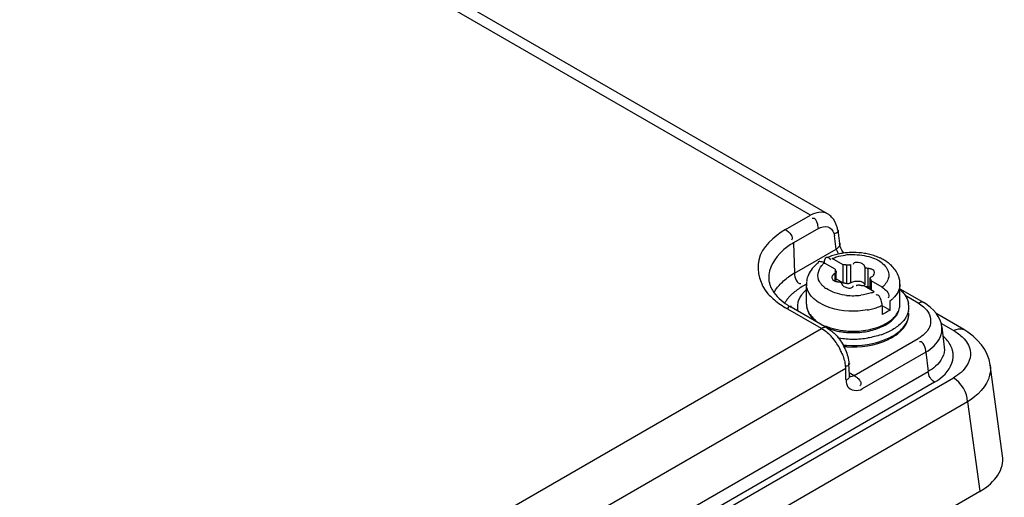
# Model space of a CAD drawing. Header units: inches. Extents: x 0 to 166, y 0 to 117.
# Tile 56 of 80: x 149.476 to 151.216, y 28.946 to 29.79. Entities that reach past the tile are written whole.
import ezdxf

# ---------------------------------------------------------------- set-up
doc = ezdxf.new("R2010")
doc.units = ezdxf.units.IN
doc.header["$LTSCALE"] = 9.105315
doc.header["$MEASUREMENT"] = 0
doc.layers.get('0').update_dxf_attribs({"linetype": 'CONTINUOUS'})

msp = doc.modelspace()

# ---------------------------------------------------------------- linework, layer by layer
at = {"color": 7, "linetype": 'CONTINUOUS'}
for p, q in [((150.8737, 29.4442), (140.8741, 35.2174)), ((150.9036, 29.447), (140.9036, 35.2203)), ((150.8297, 29.4188), (150.8737, 29.4442)), ((150.8778, 29.4386), (150.8766, 29.4384)), ((150.8877, 29.4207), (150.8436, 29.3952)), ((150.9218, 29.4178), (150.9249, 29.3945)), ((150.9193, 29.3844), (150.9162, 29.4077)), ((150.8436, 29.3952), (150.8452, 29.3416)), ((150.8452, 29.3416), (150.9193, 29.3844)), ((150.9212, 29.3791), (150.923, 29.3756)), ((150.8983, 29.3598), (150.8957, 29.361)), ((150.8997, 29.3673), (150.9008, 29.3691)), ((150.9081, 29.3669), (150.9093, 29.3653)), ((150.9313, 29.3568), (150.9122, 29.3678)), ((150.9174, 29.3488), (150.8983, 29.3598)), ((150.9174, 29.3488), (150.9174, 29.3439)), ((150.9192, 29.3289), (150.9192, 29.3439)), ((150.9313, 29.3247), (150.9313, 29.3568)), ((150.9371, 29.356), (150.9371, 29.3239)), ((150.9445, 29.3572), (150.9445, 29.325)), ((150.9697, 29.3533), (150.9697, 29.3211)), ((150.9751, 29.3502), (150.9751, 29.318)), ((150.9854, 29.3465), (150.9837, 29.3479)), ((150.9132, 29.3302), (150.9148, 29.3289)), ((150.9167, 29.3411), (150.9167, 29.3289)), ((150.9192, 29.3316), (150.9313, 29.3247)), ((150.9468, 29.3262), (150.9505, 29.3273)), ((150.9632, 29.3271), (150.9657, 29.3261)), ((150.9793, 29.313), (150.9793, 29.3328)), ((151.0002, 29.317), (150.9812, 29.328)), ((150.9812, 29.328), (150.9812, 29.3119)), ((150.8666, 29.3224), (150.8591, 29.3181)), ((150.8666, 29.2869), (150.8666, 29.3223)), ((150.9328, 29.3185), (150.9352, 29.3174)), ((150.9352, 29.3174), (150.9376, 29.3166)), ((150.9863, 29.309), (150.9672, 29.32)), ((151.0002, 29.317), (151.0028, 29.3153)), ((151.0319, 29.2869), (151.0319, 29.3223)), ((151.0319, 29.3141), (151.074, 29.2898)), ((150.9904, 29.3034), (150.9892, 29.3031)), ((150.9989, 29.2939), (150.9977, 29.2971)), ((151.0115, 29.299), (151.0107, 29.2981)), ((151.0143, 29.2767), (151.0143, 29.2928)), ((151.0642, 29.2889), (151.0408, 29.3023)), ((150.893, 29.2442), (150.8297, 29.2808)), ((150.9028, 29.2452), (150.8396, 29.2817)), ((151.0003, 29.2848), (151.0003, 29.2687)), ((151.0024, 29.2836), (151.0143, 29.2767)), ((151.1445, 29.2421), (151.0968, 29.2697)), ((147.7763, 27.4448), (150.893, 29.2442)), ((151.1268, 29.2404), (151.1047, 29.2531)), ((151.1059, 29.2471), (151.1103, 29.2108)), ((150.951, 29.161), (151.0638, 29.2261)), ((151.0777, 29.2023), (150.965, 29.1371)), ((151.0777, 29.2023), (151.0819, 29.1682)), ((150.936, 29.1735), (147.8152, 27.3717)), ((150.9351, 29.1797), (150.9357, 29.1733)), ((150.9363, 29.1537), (150.936, 29.1735)), ((150.9424, 29.161), (150.9415, 29.182)), ((151.2132, 29.0189), (151.1912, 29.18)), ((151.1914, 29.1793), (151.1914, 29.1791)), ((146.6703, 26.5842), (151.1263, 29.1568)), ((146.6726, 26.6225), (151.0819, 29.1682)), ((150.9422, 29.1661), (150.951, 29.161)), ((150.9579, 29.1555), (150.9601, 29.1529)), ((151.093, 29.1491), (146.6837, 26.6034)), ((150.9378, 29.1449), (150.9393, 29.1416)), ((151.1514, 29.1145), (146.6953, 26.5418)), ((151.1514, 29.1145), (151.1729, 28.9562)), ((146.6838, 26.3644), (151.1729, 28.9562))]:
    msp.add_line(p, q, dxfattribs=at)
for points in [[(150.9325, 29.3772), (150.9314, 29.3788), (150.9293, 29.3823), (150.9276, 29.3858), (150.9263, 29.389), (150.9255, 29.3918), (150.925, 29.394), (150.9249, 29.3945)], [(150.9192, 29.3439), (150.9192, 29.3439), (150.9191, 29.3434), (150.9189, 29.3429), (150.9186, 29.3424), (150.9181, 29.3419), (150.9175, 29.3415), (150.9167, 29.3411)], [(150.9174, 29.3488), (150.9174, 29.3484), (150.9174, 29.348), (150.9175, 29.3476), (150.9176, 29.3472), (150.9178, 29.3468), (150.9179, 29.3465), (150.9182, 29.3461), (150.9184, 29.3457), (150.9187, 29.3454)], [(150.9187, 29.3454), (150.919, 29.3449), (150.9192, 29.3444), (150.9192, 29.3439)], [(150.9371, 29.356), (150.9365, 29.3562), (150.9359, 29.3563), (150.9352, 29.3565), (150.9346, 29.3566), (150.9339, 29.3566), (150.9333, 29.3567), (150.9326, 29.3568), (150.9319, 29.3568), (150.9313, 29.3568)], [(150.9442, 29.357), (150.9437, 29.3566), (150.9432, 29.3564), (150.9425, 29.3561), (150.9417, 29.3559), (150.9408, 29.3558), (150.9399, 29.3557), (150.939, 29.3557), (150.9381, 29.3559), (150.9371, 29.356)], [(150.9697, 29.3533), (150.9695, 29.3539), (150.9693, 29.3545), (150.969, 29.3551), (150.9687, 29.3557), (150.9682, 29.3563), (150.9677, 29.3568), (150.9671, 29.3573), (150.9664, 29.3578), (150.9657, 29.3583)], [(150.9711, 29.3513), (150.9706, 29.3517), (150.9702, 29.3522), (150.9699, 29.3527), (150.9697, 29.3533)], [(150.9756, 29.3501), (150.9744, 29.3502), (150.9734, 29.3504), (150.9725, 29.3506), (150.9718, 29.3509), (150.9711, 29.3513)], [(150.9837, 29.3479), (150.9828, 29.3483), (150.9819, 29.3487), (150.9809, 29.3491), (150.9798, 29.3494), (150.9787, 29.3497), (150.9776, 29.3499), (150.9768, 29.35), (150.9761, 29.3501), (150.9756, 29.3501)], [(150.9148, 29.3289), (150.9157, 29.3284), (150.9166, 29.328), (150.9176, 29.3277), (150.9187, 29.3273)], [(150.9187, 29.3273), (150.9199, 29.3271), (150.9209, 29.3269), (150.9217, 29.3267), (150.9224, 29.3267), (150.923, 29.3267)], [(150.923, 29.3267), (150.9241, 29.3265), (150.9251, 29.3264), (150.926, 29.3261), (150.9268, 29.3258), (150.9274, 29.3255), (150.9279, 29.325), (150.9283, 29.3246), (150.9286, 29.3241), (150.9288, 29.3235)], [(150.9657, 29.3261), (150.9664, 29.3257), (150.9671, 29.3252), (150.9677, 29.3247), (150.9682, 29.3241), (150.9687, 29.3235), (150.969, 29.323), (150.9693, 29.3224), (150.9695, 29.3218), (150.9697, 29.3211)], [(150.9793, 29.3328), (150.9793, 29.3329), (150.9794, 29.3334), (150.9796, 29.3339), (150.9799, 29.3344)], [(150.9798, 29.3314), (150.9795, 29.3319), (150.9793, 29.3324), (150.9793, 29.3328)], [(150.9812, 29.328), (150.9811, 29.3284), (150.9811, 29.3288), (150.981, 29.3292), (150.9809, 29.3295), (150.9807, 29.3299), (150.9806, 29.3303), (150.9804, 29.3307), (150.9801, 29.331), (150.9798, 29.3314)], [(150.9799, 29.3344), (150.9804, 29.3348), (150.9811, 29.3352), (150.9818, 29.3356)], [(150.9288, 29.3235), (150.929, 29.3229), (150.9292, 29.3222), (150.9295, 29.3217), (150.9299, 29.3211), (150.9303, 29.3205), (150.9308, 29.32), (150.9314, 29.3194), (150.9321, 29.319), (150.9328, 29.3185)], [(150.9313, 29.3247), (150.9319, 29.3246), (150.9326, 29.3246), (150.9333, 29.3246), (150.9339, 29.3245), (150.9346, 29.3244), (150.9352, 29.3243), (150.9359, 29.3242), (150.9365, 29.3241), (150.9371, 29.3239)], [(150.9371, 29.3239), (150.938, 29.3237), (150.9389, 29.3236), (150.9397, 29.3236), (150.9406, 29.3236), (150.9415, 29.3238)], [(150.9415, 29.3238), (150.9423, 29.3239), (150.943, 29.3242), (150.9437, 29.3245), (150.9442, 29.3248)], [(150.9543, 29.3198), (150.9548, 29.3201), (150.9554, 29.3204), (150.956, 29.3206), (150.9568, 29.3208), (150.9577, 29.321), (150.9586, 29.321), (150.9595, 29.321), (150.9604, 29.3209), (150.9614, 29.3207)], [(150.9614, 29.3207), (150.962, 29.3206), (150.9626, 29.3204), (150.9633, 29.3203), (150.9639, 29.3202), (150.9646, 29.3201), (150.9652, 29.32), (150.9659, 29.32), (150.9666, 29.32), (150.9672, 29.32)], [(150.9724, 29.3186), (150.9733, 29.3183), (150.9743, 29.3181), (150.9755, 29.3179)], [(150.9755, 29.3179), (150.9761, 29.3179), (150.9768, 29.3179), (150.9776, 29.3178), (150.9787, 29.3176), (150.9793, 29.3174)], [(151.1046, 29.2538), (151.1025, 29.2597), (151.0996, 29.2655), (151.0959, 29.2711), (151.0914, 29.2764), (151.0861, 29.2814), (151.0801, 29.286), (151.074, 29.2898)], [(151.1059, 29.2469), (151.1058, 29.2478), (151.1046, 29.2538)], [(151.1692, 29.2231), (151.1612, 29.2305), (151.1521, 29.2374), (151.1445, 29.2421)], [(151.1912, 29.18), (151.1893, 29.189), (151.1862, 29.198), (151.1817, 29.2067), (151.1761, 29.2151), (151.1692, 29.2231)], [(150.9424, 29.159), (150.9427, 29.1587), (150.9428, 29.1584), (150.9428, 29.1585), (150.9427, 29.1588), (150.9426, 29.1594), (150.9425, 29.1604), (150.9424, 29.161)]]:
    msp.add_lwpolyline(points, dxfattribs=at)
for centre, radius, start, end in [((150.8864, 29.4175), 0.0341, 50.664, 59.6157), ((150.8853, 29.4162), 0.0358, 44.0445, 50.6916), ((150.9492, 29.2503), 0.1281, 89.9645, 94.3943), ((150.9493, 29.2523), 0.1261, 80.9733, 90.0024), ((150.941, 29.283), 0.0942, 110.2115, 113.9085), ((150.9433, 29.2769), 0.1007, 108.7733, 110.2371), ((150.9457, 29.2696), 0.1084, 103.6715, 108.7312), ((150.9479, 29.2608), 0.1175, 98.9378, 103.6874), ((150.9489, 29.2545), 0.1239, 94.3838, 98.9366), ((150.9491, 29.2689), 0.1058, 92.7505, 97.296), ((150.9505, 29.2603), 0.118, 76.1752, 80.9514), ((150.953, 29.27), 0.108, 71.0775, 76.1885), ((150.9561, 29.2792), 0.0982, 68.0827, 71.0476), ((150.9586, 29.2855), 0.0914, 65.3114, 68.0796), ((150.9611, 29.2911), 0.0854, 62.3867, 65.3123), ((150.9267, 29.3079), 0.0654, 126.6762, 131.3796), ((150.9088, 29.2313), 0.1273, 119.9362, 125.4439), ((150.9074, 29.3223), 0.0408, 173.646, 179.9986), ((150.9082, 29.3222), 0.0417, 160.7813, 173.6086), ((150.9182, 29.3342), 0.00659, 164.6584, 177.3498), ((150.9803, 29.3425), 0.00659, 320.0594, 357.3501), ((150.9899, 29.3221), 0.042, 9.2419, 18.441), ((150.9911, 29.3223), 0.0408, 0.0077, 9.225), ((150.9141, 29.2226), 0.1102, 119.935, 125.4991), ((150.8941, 29.3223), 0.0275, 179.9845, 185.925), ((150.926, 29.3519), 0.0445, 228.998, 232.1689), ((150.9295, 29.3564), 0.0502, 232.1957, 236.6163), ((150.9565, 29.38), 0.0771, 288.7102, 292.7156), ((150.9898, 29.2658), 0.0633, 44.7485, 47.9696), ((150.9493, 29.4097), 0.1077, 263.7962, 277.2754), ((150.9789, 29.341), 0.0597, 306.2582, 311.0333), ((150.9823, 29.337), 0.0545, 311.0671, 313.6229), ((150.9026, 29.4073), 0.1461, 234.4276, 240.0673), ((150.9051, 29.3954), 0.1312, 236.5946, 240.0294), ((150.884, 29.2821), 0.0332, 167.2038, 192.7535), ((150.8982, 29.287), 0.0316, 180.0151, 188.0362), ((150.8996, 29.2872), 0.033, 188.0653, 197.7418), ((150.8966, 29.2874), 0.0301, 193.225, 200.1829), ((150.9015, 29.2878), 0.035, 197.714, 203.6161), ((150.9517, 29.3998), 0.1251, 280.3292, 284.6745), ((150.9545, 29.3893), 0.1142, 284.6586, 289.2592), ((150.9596, 29.3749), 0.0989, 289.2382, 294.328), ((151.0035, 29.2871), 0.0284, 347.5533, 353.5486), ((150.9998, 29.287), 0.0321, 348.2646, 354.1173), ((151.0007, 29.287), 0.0312, 354.123, 359.9911), ((151.0044, 29.287), 0.0275, 353.5543, 359.9539), ((151.0148, 29.2821), 0.0328, 347.2038, 8.2933), ((151.0139, 29.282), 0.0338, 8.2745, 11.4379), ((150.9854, 29.2953), 0.049, 317.2233, 319.2925), ((151.0108, 29.2709), 0.0369, 348.0293, 359.9473), ((150.9407, 29.3441), 0.1038, 246.5178, 252.0542), ((150.9424, 29.3428), 0.1052, 247.557, 253.3351), ((150.945, 29.357), 0.1174, 252.0282, 257.0815), ((150.9455, 29.353), 0.1159, 253.2895, 256.8662), ((150.9475, 29.3682), 0.1288, 257.0879, 261.7635), ((150.9476, 29.3621), 0.1253, 256.8898, 261.6458), ((150.949, 29.3779), 0.1387, 261.748, 266.1239), ((150.9492, 29.3804), 0.1412, 266.0792, 279.0849), ((150.9684, 29.3214), 0.0787, 298.3545, 300.3982), ((151.0728, 29.243), 0.0333, 359.9262, 6.7422), ((151.0804, 29.1601), 0.0928, 58.6099, 60.0045), ((150.8416, 29.1665), 0.0936, 39.495, 44.0113), ((150.834, 29.1604), 0.1034, 26.8242, 39.4657), ((150.9489, 29.3901), 0.1647, 261.391, 265.8921), ((150.949, 29.3713), 0.1346, 261.6315, 266.1414), ((150.9492, 29.3946), 0.1693, 265.8779, 270.2179), ((150.9492, 29.3746), 0.1379, 266.1284, 274.9976), ((150.9493, 29.3924), 0.1671, 270.185, 278.9363), ((150.9604, 29.3475), 0.1207, 288.5245, 294.0173), ((150.965, 29.3255), 0.1091, 294.208, 295.2504), ((150.9655, 29.3192), 0.105, 294.9659, 296.8379), ((150.9677, 29.3199), 0.1029, 295.2347, 297.8826), ((150.8361, 29.1613), 0.101, 22.5918, 26.8682), ((150.9491, 29.381), 0.167, 263.8736, 266.0403), ((150.8554, 29.1726), 0.0871, 22.8769, 28.5553), ((150.9491, 29.3746), 0.163, 264.2049, 266.0467), ((151.0876, 29.1951), 0.0386, 5.0677, 15.2318)]:
    msp.add_arc(centre, radius, start, end, dxfattribs=at)
msp.add_ellipse((151.075, 29.0122), major_axis=(0.1386, 0.0007), ratio=0.57501, start_param=-0.78938, end_param=0.075034, dxfattribs=at)
for points in [[(150.9036, 29.447), (150.8949, 29.452), (150.8824, 29.4492), (150.8737, 29.4442)], [(150.9203, 29.4246), (150.9186, 29.4307), (150.9154, 29.4365), (150.9111, 29.4411)], [(150.8297, 29.4188), (150.8358, 29.4153), (150.845, 29.4053), (150.8401, 29.4003)], [(150.9198, 29.3705), (150.9249, 29.3721), (150.9303, 29.3732), (150.9356, 29.3739)], [(150.9657, 29.3583), (150.9609, 29.361), (150.9486, 29.3626), (150.9492, 29.3571)], [(150.8835, 29.357), (150.8771, 29.3513), (150.8717, 29.344), (150.8689, 29.3359)], [(150.8894, 29.327), (150.8847, 29.3353), (150.8871, 29.3483), (150.8936, 29.3554)], [(151.0298, 29.3354), (151.0275, 29.3423), (151.0233, 29.3487), (151.0182, 29.3539)], [(150.8182, 29.3201), (150.8231, 29.3257), (150.8289, 29.3307), (150.8349, 29.335)], [(150.8452, 29.3416), (150.8454, 29.3346), (150.8497, 29.3215), (150.8564, 29.3237)], [(150.8356, 29.2994), (150.8399, 29.3042), (150.8449, 29.3085), (150.8501, 29.3123)], [(150.8739, 29.3027), (150.8701, 29.3075), (150.8674, 29.3134), (150.8667, 29.3195)], [(150.9217, 29.3057), (150.9147, 29.3076), (150.9079, 29.3105), (150.9018, 29.3145)], [(151.0028, 29.3153), (151.0077, 29.3116), (151.0151, 29.304), (151.0115, 29.299)], [(151.0319, 29.3223), (151.0319, 29.3131), (151.0266, 29.3039), (151.0199, 29.2976)], [(150.7986, 29.3056), (150.8042, 29.2992), (150.8107, 29.2935), (150.8176, 29.2885)], [(150.9376, 29.3026), (150.9322, 29.3032), (150.9269, 29.3042), (150.9217, 29.3057)], [(150.9813, 29.3071), (150.9753, 29.305), (150.9691, 29.3037), (150.9629, 29.3029)], [(151.0403, 29.3038), (151.0435, 29.2993), (151.0459, 29.2941), (151.047, 29.2887)], [(151.0143, 29.2767), (151.0099, 29.2736), (151.0052, 29.2709), (151.0003, 29.2687)], [(151.0211, 29.2634), (151.0259, 29.2682), (151.0298, 29.2743), (151.0313, 29.2809)], [(151.0225, 29.2634), (151.0267, 29.2682), (151.03, 29.2742), (151.0313, 29.2805)], [(151.0642, 29.2889), (151.0705, 29.2852), (151.0765, 29.2805), (151.0808, 29.2745)], [(151.0808, 29.2745), (151.0863, 29.2667), (151.0879, 29.2547), (151.0839, 29.2461)], [(151.0415, 29.2623), (151.0378, 29.2566), (151.0329, 29.2517), (151.0275, 29.2477)], [(151.0348, 29.2427), (151.042, 29.2501), (151.0477, 29.2606), (151.0477, 29.2709)], [(151.0405, 29.2484), (151.0435, 29.2529), (151.0458, 29.258), (151.0469, 29.2633)], [(150.893, 29.2442), (150.8989, 29.2409), (150.9042, 29.2364), (150.9089, 29.2316)], [(150.9612, 29.2372), (150.9697, 29.238), (150.9782, 29.2395), (150.9864, 29.242)], [(150.9715, 29.241), (150.9834, 29.2429), (150.9952, 29.2464), (151.0058, 29.2521)], [(150.9864, 29.242), (150.994, 29.2443), (151.0016, 29.2474), (151.0084, 29.2516)], [(151.0275, 29.2477), (151.022, 29.2435), (151.0159, 29.24), (151.0095, 29.2372)], [(151.0158, 29.229), (151.0227, 29.2327), (151.0293, 29.2372), (151.0348, 29.2427)], [(151.0839, 29.2461), (151.081, 29.2399), (151.0761, 29.2347), (151.0707, 29.2306)], [(151.1268, 29.2404), (151.1319, 29.2434), (151.1393, 29.2451), (151.1445, 29.2422)], [(151.1287, 29.2392), (151.1349, 29.2355), (151.1407, 29.2309), (151.1455, 29.2255)], [(150.9163, 29.2349), (150.9225, 29.2289), (150.9277, 29.2218), (150.9319, 29.2142)], [(150.9375, 29.2145), (150.9619, 29.2128), (150.9875, 29.2161), (151.0098, 29.2261)], [(150.9379, 29.2119), (150.9621, 29.2103), (150.9878, 29.2137), (151.0099, 29.224)], [(150.9988, 29.233), (150.9911, 29.2305), (150.9832, 29.2286), (150.9753, 29.2273)], [(151.0129, 29.2255), (151.0182, 29.2281), (151.0232, 29.2312), (151.0279, 29.2349)], [(151.0777, 29.2023), (151.0776, 29.2093), (151.0734, 29.2224), (151.0667, 29.2202)], [(151.0777, 29.2023), (151.088, 29.2085), (151.0979, 29.2172), (151.1028, 29.2282)], [(151.1248, 29.2053), (151.1229, 29.2124), (151.1189, 29.219), (151.1141, 29.2245)], [(151.1455, 29.2255), (151.1513, 29.219), (151.1557, 29.2105), (151.1564, 29.2018)], [(150.9356, 29.2064), (150.9389, 29.1987), (150.9411, 29.1903), (150.9415, 29.182)], [(150.9294, 29.2002), (150.9321, 29.1936), (150.9342, 29.1867), (150.9351, 29.1797)], [(151.093, 29.1491), (151.0866, 29.1528), (151.082, 29.1608), (151.0819, 29.1682)], [(151.1514, 29.1145), (151.1509, 29.1309), (151.1405, 29.1486), (151.1263, 29.1568)], [(150.9393, 29.1416), (150.9436, 29.1341), (150.9574, 29.1328), (150.965, 29.1371)]]:
    msp.add_open_spline(points, degree=3, dxfattribs=at)
for points, knots in [([(150.885, 29.4325), (150.8842, 29.4342), (150.8827, 29.4372), (150.8792, 29.4388), (150.8778, 29.4386)], [0, 0, 0, 0, 0.552154, 1, 1, 1, 1]), ([(150.8877, 29.4207), (150.8876, 29.4226), (150.887, 29.4266), (150.8858, 29.4306), (150.885, 29.4325)], [0, 0, 0, 0, 0.471053, 1, 1, 1, 1]), ([(150.8297, 29.4188), (150.809, 29.4069), (150.7693, 29.3727), (150.785, 29.321), (150.7986, 29.3056)], [0, 0, 0, 0, 0.537199, 1, 1, 1, 1]), ([(150.8877, 29.4207), (150.8926, 29.4235), (150.9049, 29.4274), (150.9135, 29.4174), (150.9151, 29.4126)], [0, 0, 0, 0, 0.527458, 1, 1, 1, 1]), ([(150.9228, 29.418), (150.9232, 29.4168), (150.9218, 29.4126), (150.9177, 29.4121), (150.9154, 29.4118)], [0, 0, 0, 0, 0.355589, 1, 1, 1, 1]), ([(150.9218, 29.4178), (150.9216, 29.419), (150.9212, 29.4213), (150.9207, 29.4235), (150.9203, 29.4246)], [0, 0, 0, 0, 0.502768, 1, 1, 1, 1]), ([(150.9151, 29.4126), (150.9153, 29.4118), (150.9158, 29.4102), (150.9161, 29.4085), (150.9162, 29.4077)], [0, 0, 0, 0, 0.489801, 1, 1, 1, 1]), ([(150.8436, 29.3952), (150.8369, 29.3914), (150.8153, 29.3769), (150.7992, 29.3506), (150.7999, 29.3321)], [0, 0, 0, 0, 0.2967, 1, 1, 1, 1]), ([(150.9193, 29.3844), (150.9208, 29.3855), (150.9234, 29.3878), (150.9254, 29.3907), (150.9259, 29.3922)], [0, 0, 0, 0, 0.523808, 1, 1, 1, 1]), ([(150.9193, 29.3844), (150.9195, 29.3836), (150.9201, 29.3818), (150.9208, 29.3801), (150.9212, 29.3791)], [0, 0, 0, 0, 0.45989, 1, 1, 1, 1]), ([(150.9259, 29.3922), (150.9261, 29.3927), (150.9262, 29.3935), (150.9261, 29.3944), (150.926, 29.3947)], [0, 0, 0, 0, 0.524893, 1, 1, 1, 1]), ([(150.8888, 29.3622), (150.8885, 29.3621), (150.8878, 29.3619), (150.8873, 29.3615), (150.887, 29.3613)], [0, 0, 0, 0, 0.517053, 1, 1, 1, 1]), ([(150.8957, 29.361), (150.8945, 29.3615), (150.8923, 29.3622), (150.8899, 29.3624), (150.8888, 29.3622)], [0, 0, 0, 0, 0.538029, 1, 1, 1, 1]), ([(150.8982, 29.3598), (150.8982, 29.3611), (150.8984, 29.3637), (150.8991, 29.3661), (150.8997, 29.3673)], [0, 0, 0, 0, 0.507972, 1, 1, 1, 1]), ([(150.9008, 29.3691), (150.9011, 29.3693), (150.9015, 29.3698), (150.9021, 29.37), (150.9024, 29.3701)], [0, 0, 0, 0, 0.516299, 1, 1, 1, 1]), ([(150.9024, 29.3701), (150.9028, 29.3703), (150.9038, 29.3704), (150.9047, 29.37), (150.9052, 29.3697)], [0, 0, 0, 0, 0.453509, 1, 1, 1, 1]), ([(150.9052, 29.3697), (150.9057, 29.3694), (150.9068, 29.3685), (150.9077, 29.3675), (150.9081, 29.3669)], [0, 0, 0, 0, 0.435997, 1, 1, 1, 1]), ([(150.9122, 29.3678), (150.9134, 29.3683), (150.9159, 29.3693), (150.9185, 29.3701), (150.9198, 29.3705)], [0, 0, 0, 0, 0.492626, 1, 1, 1, 1]), ([(150.944, 29.3746), (150.9549, 29.3752), (150.9755, 29.373), (151.0012, 29.3622), (151.016, 29.3409), (151.0095, 29.3263), (151.0049, 29.3214)], [0, 0, 0, 0, 0.322321, 0.597192, 0.802832, 1, 1, 1, 1]), ([(151.0122, 29.3593), (151.0104, 29.3607), (151.0067, 29.3634), (151.0027, 29.3656), (151.0007, 29.3667)], [0, 0, 0, 0, 0.494385, 1, 1, 1, 1]), ([(150.8936, 29.3554), (150.8943, 29.3562), (150.8958, 29.3577), (150.8974, 29.3591), (150.8983, 29.3598)], [0, 0, 0, 0, 0.490603, 1, 1, 1, 1]), ([(150.9869, 29.3422), (150.9869, 29.343), (150.9867, 29.3446), (150.9859, 29.3459), (150.9854, 29.3465)], [0, 0, 0, 0, 0.4927, 1, 1, 1, 1]), ([(151.0182, 29.3539), (151.0173, 29.3549), (151.0153, 29.3567), (151.0132, 29.3585), (151.0122, 29.3593)], [0, 0, 0, 0, 0.497029, 1, 1, 1, 1]), ([(150.7999, 29.3321), (150.8, 29.3302), (150.8005, 29.3261), (150.8017, 29.3221), (150.8024, 29.3201)], [0, 0, 0, 0, 0.485072, 1, 1, 1, 1]), ([(150.8968, 29.3183), (150.8953, 29.3196), (150.8926, 29.3223), (150.8904, 29.3254), (150.8894, 29.327)], [0, 0, 0, 0, 0.518795, 1, 1, 1, 1]), ([(150.9116, 29.3345), (150.9116, 29.3338), (150.9118, 29.3322), (150.9126, 29.3308), (150.9132, 29.3302)], [0, 0, 0, 0, 0.4927, 1, 1, 1, 1]), ([(150.9167, 29.3411), (150.9155, 29.3407), (150.9134, 29.3393), (150.9122, 29.3371), (150.9119, 29.336)], [0, 0, 0, 0, 0.529924, 1, 1, 1, 1]), ([(150.9442, 29.3248), (150.9446, 29.3251), (150.9454, 29.3256), (150.9463, 29.3261), (150.9468, 29.3262)], [0, 0, 0, 0, 0.469105, 1, 1, 1, 1]), ([(150.9505, 29.3273), (150.9526, 29.3277), (150.9569, 29.3281), (150.9613, 29.3277), (150.9632, 29.3271)], [0, 0, 0, 0, 0.515904, 1, 1, 1, 1]), ([(150.9818, 29.3356), (150.9825, 29.3359), (150.9837, 29.3366), (150.9848, 29.3375), (150.9852, 29.338)], [0, 0, 0, 0, 0.520212, 1, 1, 1, 1]), ([(150.8024, 29.3201), (150.8035, 29.3171), (150.8105, 29.3033), (150.8227, 29.2926), (150.8329, 29.2859)], [0, 0, 0, 0, 0.207145, 1, 1, 1, 1]), ([(150.8092, 29.3075), (150.8104, 29.3097), (150.8132, 29.3141), (150.8164, 29.3181), (150.8182, 29.3201)], [0, 0, 0, 0, 0.488913, 1, 1, 1, 1]), ([(150.8582, 29.3037), (150.8593, 29.3053), (150.8619, 29.3085), (150.8648, 29.3114), (150.8664, 29.3128)], [0, 0, 0, 0, 0.487055, 1, 1, 1, 1]), ([(150.9376, 29.3166), (150.9402, 29.3159), (150.9445, 29.3142), (150.9495, 29.3179), (150.9493, 29.3196)], [0, 0, 0, 0, 0.607637, 1, 1, 1, 1]), ([(151.0049, 29.3214), (151.0042, 29.3206), (151.0027, 29.3191), (151.0011, 29.3177), (151.0002, 29.317)], [0, 0, 0, 0, 0.490603, 1, 1, 1, 1]), ([(151.0347, 29.3103), (151.0357, 29.3093), (151.0377, 29.3072), (151.0395, 29.3049), (151.0403, 29.3038)], [0, 0, 0, 0, 0.50921, 1, 1, 1, 1]), ([(150.8282, 29.2891), (150.8293, 29.2909), (150.8316, 29.2945), (150.8342, 29.2978), (150.8356, 29.2994)], [0, 0, 0, 0, 0.489482, 1, 1, 1, 1]), ([(150.8517, 29.2894), (150.8519, 29.2907), (150.8526, 29.2932), (150.8536, 29.2956), (150.8541, 29.2967)], [0, 0, 0, 0, 0.494264, 1, 1, 1, 1]), ([(150.8541, 29.2967), (150.8547, 29.2979), (150.8559, 29.3003), (150.8574, 29.3026), (150.8582, 29.3037)], [0, 0, 0, 0, 0.49191, 1, 1, 1, 1]), ([(150.8842, 29.2929), (150.8822, 29.2943), (150.8785, 29.2974), (150.8753, 29.3009), (150.8739, 29.3027)], [0, 0, 0, 0, 0.517077, 1, 1, 1, 1]), ([(150.8908, 29.2886), (150.8896, 29.2892), (150.8874, 29.2906), (150.8852, 29.2921), (150.8842, 29.2929)], [0, 0, 0, 0, 0.507556, 1, 1, 1, 1]), ([(150.9977, 29.2971), (150.9969, 29.2988), (150.9953, 29.3019), (150.9919, 29.3035), (150.9904, 29.3034)], [0, 0, 0, 0, 0.552781, 1, 1, 1, 1]), ([(151.0003, 29.2848), (151.0003, 29.2862), (151, 29.2893), (150.9993, 29.2923), (150.9989, 29.2939)], [0, 0, 0, 0, 0.462658, 1, 1, 1, 1]), ([(151.0642, 29.2889), (151.0659, 29.2899), (151.0691, 29.2913), (151.0733, 29.2917), (151.0746, 29.2907)], [0, 0, 0, 0, 0.563991, 1, 1, 1, 1]), ([(150.8401, 29.2827), (150.8392, 29.2833), (150.8354, 29.2831), (150.8336, 29.2801), (150.8325, 29.2783)], [0, 0, 0, 0, 0.345721, 1, 1, 1, 1]), ([(150.8666, 29.2869), (150.8666, 29.2859), (150.8667, 29.2837), (150.8671, 29.2816), (150.8673, 29.2806)], [0, 0, 0, 0, 0.497767, 1, 1, 1, 1]), ([(150.8684, 29.2771), (150.8689, 29.2756), (150.8703, 29.2726), (150.872, 29.2699), (150.8729, 29.2686)], [0, 0, 0, 0, 0.488605, 1, 1, 1, 1]), ([(150.9742, 29.2768), (150.9527, 29.2729), (150.9227, 29.2742), (150.8964, 29.2853), (150.8908, 29.2886)], [0, 0, 0, 0, 0.770302, 1, 1, 1, 1]), ([(151.0469, 29.2748), (151.0464, 29.2726), (151.0449, 29.2683), (151.0428, 29.2643), (151.0415, 29.2623)], [0, 0, 0, 0, 0.488255, 1, 1, 1, 1]), ([(150.8694, 29.2737), (150.8701, 29.2722), (150.8716, 29.2693), (150.8735, 29.2665), (150.8745, 29.2652)], [0, 0, 0, 0, 0.492538, 1, 1, 1, 1]), ([(150.8729, 29.2686), (150.8744, 29.2666), (150.8777, 29.2628), (150.8816, 29.2594), (150.8837, 29.2579)], [0, 0, 0, 0, 0.481657, 1, 1, 1, 1]), ([(150.8745, 29.2652), (150.8757, 29.2636), (150.8785, 29.2606), (150.8815, 29.2579), (150.8831, 29.2566)], [0, 0, 0, 0, 0.489405, 1, 1, 1, 1]), ([(151.0082, 29.2535), (151.0094, 29.2542), (151.0118, 29.2557), (151.0141, 29.2573), (151.0152, 29.2582)], [0, 0, 0, 0, 0.508683, 1, 1, 1, 1]), ([(151.0084, 29.2516), (151.0096, 29.2524), (151.012, 29.2539), (151.0143, 29.2557), (151.0154, 29.2565)], [0, 0, 0, 0, 0.507161, 1, 1, 1, 1]), ([(151.0152, 29.2582), (151.0163, 29.259), (151.0183, 29.2606), (151.0202, 29.2624), (151.0211, 29.2634)], [0, 0, 0, 0, 0.509254, 1, 1, 1, 1]), ([(151.0154, 29.2565), (151.0164, 29.2574), (151.0185, 29.2592), (151.0204, 29.2611), (151.0213, 29.2621)], [0, 0, 0, 0, 0.507161, 1, 1, 1, 1]), ([(150.893, 29.2442), (150.8947, 29.2452), (150.898, 29.2466), (150.902, 29.2471), (150.9034, 29.2462)], [0, 0, 0, 0, 0.553846, 1, 1, 1, 1]), ([(150.9028, 29.2452), (150.904, 29.2445), (150.9064, 29.243), (150.9087, 29.2414), (150.9098, 29.2405)], [0, 0, 0, 0, 0.493487, 1, 1, 1, 1]), ([(150.9098, 29.2405), (150.911, 29.2396), (150.9132, 29.2378), (150.9153, 29.2359), (150.9163, 29.2349)], [0, 0, 0, 0, 0.495507, 1, 1, 1, 1]), ([(151.0279, 29.2349), (151.0291, 29.2359), (151.0316, 29.238), (151.0339, 29.2403), (151.0349, 29.2414)], [0, 0, 0, 0, 0.507492, 1, 1, 1, 1]), ([(151.0349, 29.2414), (151.036, 29.2425), (151.0379, 29.2448), (151.0397, 29.2472), (151.0405, 29.2484)], [0, 0, 0, 0, 0.506632, 1, 1, 1, 1]), ([(151.1028, 29.2282), (151.1039, 29.2305), (151.1055, 29.2354), (151.1061, 29.2405), (151.1061, 29.243)], [0, 0, 0, 0, 0.508555, 1, 1, 1, 1]), ([(151.0707, 29.2306), (151.0696, 29.2298), (151.0674, 29.2282), (151.065, 29.2268), (151.0638, 29.2261)], [0, 0, 0, 0, 0.491803, 1, 1, 1, 1]), ([(151.1141, 29.2245), (151.1131, 29.2256), (151.1111, 29.2277), (151.109, 29.2297), (151.1079, 29.2306)], [0, 0, 0, 0, 0.492052, 1, 1, 1, 1]), ([(151.1103, 29.2107), (151.1118, 29.1985), (151.1011, 29.1801), (151.0865, 29.1707), (151.0819, 29.1682)], [0, 0, 0, 0, 0.699937, 1, 1, 1, 1]), ([(151.093, 29.1491), (151.0983, 29.1521), (151.115, 29.1633), (151.1273, 29.1843), (151.1261, 29.1985)], [0, 0, 0, 0, 0.298057, 1, 1, 1, 1]), ([(151.1564, 29.2018), (151.1576, 29.1889), (151.1464, 29.1698), (151.1311, 29.1596), (151.1263, 29.1568)], [0, 0, 0, 0, 0.701958, 1, 1, 1, 1]), ([(150.9426, 29.1821), (150.9428, 29.1809), (150.9407, 29.1776), (150.9371, 29.1774), (150.9349, 29.1772)], [0, 0, 0, 0, 0.342773, 1, 1, 1, 1]), ([(151.1914, 29.1791), (151.1921, 29.1733), (151.1906, 29.1464), (151.1688, 29.1251), (151.1514, 29.1145)], [0, 0, 0, 0, 0.222625, 1, 1, 1, 1]), ([(150.9363, 29.1537), (150.9364, 29.1522), (150.9367, 29.1492), (150.9374, 29.1463), (150.9378, 29.1449)], [0, 0, 0, 0, 0.517313, 1, 1, 1, 1]), ([(150.9367, 29.1524), (150.9385, 29.1535), (150.9413, 29.1558), (150.9437, 29.1594), (150.9436, 29.1611)], [0, 0, 0, 0, 0.555134, 1, 1, 1, 1]), ([(150.951, 29.161), (150.9496, 29.1602), (150.9468, 29.159), (150.9437, 29.1584), (150.9422, 29.1586)], [0, 0, 0, 0, 0.522243, 1, 1, 1, 1]), ([(150.951, 29.161), (150.9522, 29.1603), (150.9546, 29.1586), (150.9568, 29.1566), (150.9579, 29.1555)], [0, 0, 0, 0, 0.463296, 1, 1, 1, 1]), ([(150.9601, 29.1529), (150.9614, 29.1513), (150.9636, 29.148), (150.9625, 29.1437), (150.9612, 29.1426)], [0, 0, 0, 0, 0.545781, 1, 1, 1, 1])]:
    msp.add_open_spline(points, degree=3, knots=knots, dxfattribs=at)

doc.saveas('drawing.dxf')
